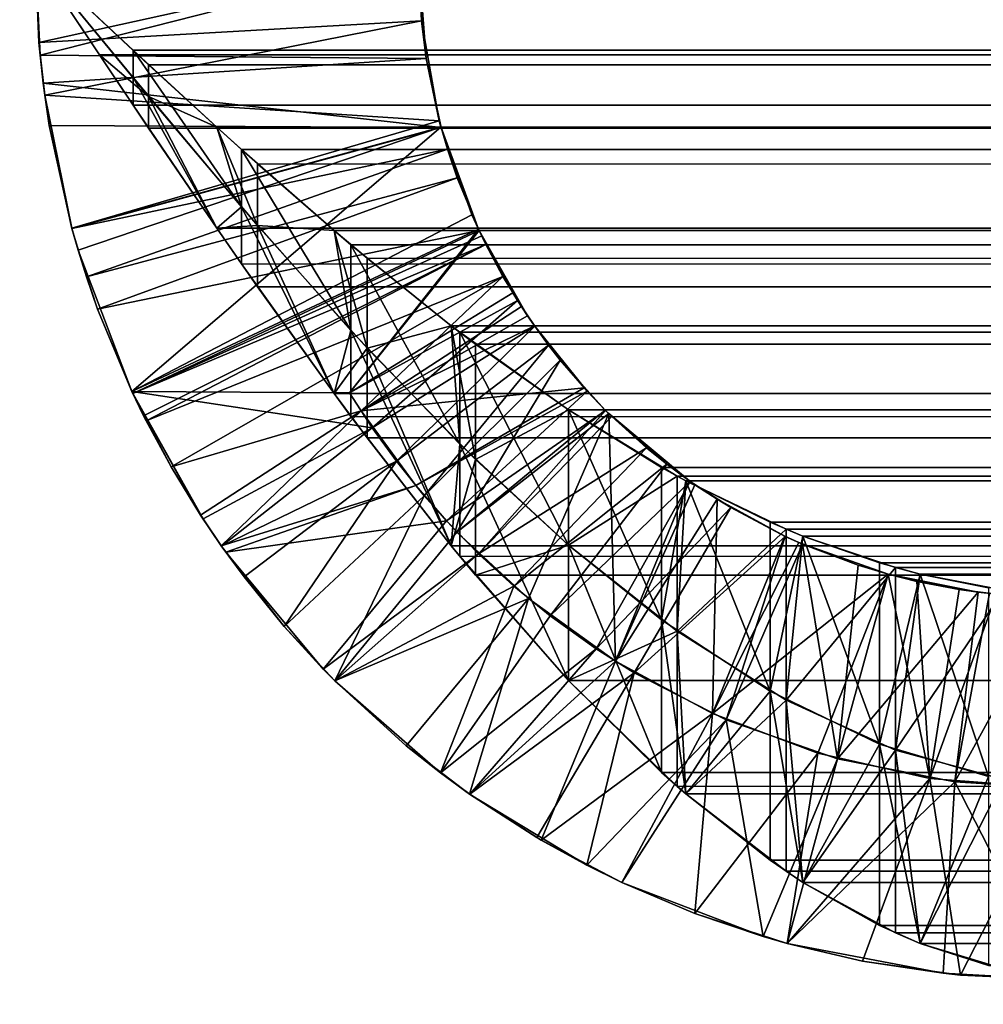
# Model space of a CAD drawing. Extents: x 3 to 600, y 3 to 274.
# Tile 61 of 256: x 42.96 to 44.47, y 259.57 to 261.11. Entities that reach past the tile are written whole.
import ezdxf

# ---------------------------------------------------------------- set-up
doc = ezdxf.new("R2010")
doc.units = 0

msp = doc.modelspace()

# ---------------------------------------------------------------- linework, layer by layer
for points in [[(38.785011, 271.109985, 256.950012), (59.02298, 262.275848, 256.950012), (38.785011, 234.309982, 256.950012)], [(38.785011, 234.309982, 257.549988), (59.135765, 261.854919, 257.549988), (38.785011, 271.109985, 257.549988)], [(39.485008, 271.109985, 35.349995), (139.985001, 265.209991, 35.349995), (39.485008, 234.309982, 35.349995)], [(39.485008, 234.309982, 35.949997), (139.985001, 260.209991, 35.949997), (39.485008, 271.109985, 35.949997)], [(39.485008, 271.109985, 35.949997), (139.985001, 260.209991, 35.949997), (139.985001, 265.209991, 35.949997)], [(39.485008, 234.309982, 35.349995), (139.985001, 265.209991, 35.349995), (139.985001, 260.209991, 35.349995)], [(34.924328, 245.084976, 20.949999), (70.549339, 245.084976, 20.949999), (70.549339, 263.709991, 20.949999)], [(34.924328, 245.084976, 20.949999), (70.549339, 263.709991, 20.949999), (34.924328, 263.709991, 20.949999)], [(70.549339, 263.709991, 19.949999), (70.549339, 245.084976, 19.949999), (34.924328, 245.084976, 19.949999)], [(70.549339, 263.709991, 19.949999), (34.924328, 245.084976, 19.949999), (34.924328, 263.709991, 19.949999)], [(34.924328, 245.084976, 272.950012), (70.549339, 245.084976, 272.950012), (70.549339, 263.709991, 272.950012)], [(34.924328, 245.084976, 272.950012), (70.549339, 263.709991, 272.950012), (34.924328, 263.709991, 272.950012)], [(70.549339, 263.709991, 271.950012), (70.549339, 245.084976, 271.950012), (34.924328, 245.084976, 271.950012)], [(70.549339, 263.709991, 271.950012), (34.924328, 245.084976, 271.950012), (34.924328, 263.709991, 271.950012)], [(38.785011, 234.309982, 256.950012), (59.02298, 262.275848, 256.950012), (59.135765, 261.854919, 256.950012)], [(38.785011, 234.309982, 256.950012), (59.135765, 261.854919, 256.950012), (59.319942, 261.459991, 256.950012)], [(38.785011, 234.309982, 257.549988), (59.319942, 261.459991, 257.549988), (59.135765, 261.854919, 257.549988)], [(59.319942, 261.459991, 256.950012), (59.569897, 261.103027, 256.950012), (38.785011, 234.309982, 256.950012)], [(38.785011, 234.309982, 257.549988), (59.569897, 261.103027, 257.549988), (59.319942, 261.459991, 257.549988)], [(42.992146, 261.059235, 240.985199), (43.585003, 261.209991, 241), (42.984993, 261.209991, 241)], [(42.984993, 261.209991, 100.400002), (43.585003, 261.209991, 100.400002), (42.990295, 261.079224, 100.428841)], [(42.990295, 261.079224, 100.428841), (42.992146, 261.059235, 240.985199), (42.984993, 261.209991, 241)], [(42.990295, 261.079224, 100.428841), (42.984993, 261.209991, 241), (42.984993, 261.209991, 100.400002)], [(42.984993, 261.209991, 241.099991), (43.137817, 261.023865, 241.386536), (42.984993, 261.209991, 241.399994)], [(42.984993, 261.209991, 241.399994), (43.137817, 261.023865, 241.386536), (43.137817, 260.980896, 241.683426)], [(42.984993, 261.209991, 241.399994), (43.137817, 260.980896, 241.683426), (42.984993, 261.209991, 241.699997)], [(42.984993, 261.209991, 241.099991), (43.137817, 261.066803, 241.089645), (43.137817, 261.023865, 241.386536)], [(559.934448, 261.151306, 241.098312), (43.137817, 261.066803, 241.089645), (42.984993, 261.209991, 241.099991)], [(43.137817, 260.980896, 241.683426), (559.984985, 261.209991, 241.699997), (42.984993, 261.209991, 241.699997)], [(43.085247, 261.059418, 99.707146), (43.162167, 260.994476, 100.018059), (42.984993, 261.209991, 100)], [(43.085247, 261.059418, 99.707146), (42.984993, 261.209991, 100), (42.984993, 261.209991, 99.699997)], [(42.984993, 261.209991, 100.299995), (42.984993, 261.209991, 100), (43.162167, 261.044189, 100.313896)], [(43.162167, 261.044189, 100.313896), (42.984993, 261.209991, 100), (43.162167, 260.994476, 100.018059)], [(43.162167, 261.044189, 100.313896), (559.901733, 261.115112, 100.304451), (42.984993, 261.209991, 100.299995)], [(559.927429, 261.103577, 99.703476), (43.085247, 261.059418, 99.707146), (42.984993, 261.209991, 99.699997)], [(559.927429, 261.103577, 99.703476), (42.984993, 261.209991, 99.699997), (559.984985, 261.209991, 99.699997)], [(42.990295, 261.079224, 100.428841), (43.585003, 261.209991, 100.400002), (43.589653, 261.113159, 100.434212)], [(42.992146, 261.059235, 240.985199), (43.597309, 261.053833, 240.973129), (43.585003, 261.209991, 241)], [(43.137817, 260.980896, 241.683426), (559.901855, 261.058411, 241.692886), (559.984985, 261.209991, 241.699997)], [(43.597309, 261.053833, 240.973129), (43.589653, 261.113159, 100.434212), (43.585003, 261.209991, 100.400002)], [(43.597309, 261.053833, 240.973129), (43.585003, 261.209991, 100.400002), (43.585003, 261.209991, 241)], [(559.901001, 261.11438, 241.095474), (43.137817, 261.066803, 241.089645), (559.934448, 261.151306, 241.098312)], [(42.990295, 261.079224, 100.428841), (43.589653, 261.113159, 100.434212), (42.999237, 260.996307, 100.44738)], [(42.999237, 260.996307, 100.44738), (43.589653, 261.113159, 100.434212), (43.617695, 260.956329, 100.491478)], [(43.137817, 261.066803, 241.089645), (559.901001, 261.11438, 241.095474), (559.8172, 261.026215, 241.083008)], [(43.162167, 261.044189, 100.313896), (559.870972, 261.082062, 100.308151), (559.901733, 261.115112, 100.304451)], [(43.617695, 260.956329, 100.491478), (43.589653, 261.113159, 100.434212), (43.597309, 261.053833, 240.973129)], [(38.785011, 234.309982, 256.950012), (59.569897, 261.103027, 256.950012), (59.878036, 260.794861, 256.950012)], [(291.485016, 234.309982, 257.549988), (63.40012, 261.103027, 257.549988), (38.785011, 234.309982, 257.549988)], [(38.785011, 234.309982, 257.549988), (63.40012, 261.103027, 257.549988), (63.09198, 260.794861, 257.549988)], [(59.878036, 260.794861, 257.549988), (59.569897, 261.103027, 257.549988), (38.785011, 234.309982, 257.549988)], [(559.8349, 260.945068, 99.722015), (43.085247, 261.059418, 99.707146), (559.927429, 261.103577, 99.703476)], [(559.758057, 260.967041, 100.329956), (559.870972, 261.082062, 100.308151), (43.162167, 261.044189, 100.313896)], [(42.999237, 260.996307, 100.44738), (42.992146, 261.059235, 240.985199), (42.990295, 261.079224, 100.428841)], [(43.137817, 261.023865, 241.386536), (43.137817, 261.066803, 241.089645), (43.30772, 260.821564, 241.340576)], [(43.137817, 261.066803, 241.089645), (43.269009, 260.946106, 241.064514), (43.30772, 260.821564, 241.340576)], [(559.8172, 261.026215, 241.083008), (559.809875, 261.018768, 241.081573), (43.137817, 261.066803, 241.089645)], [(43.137817, 261.066803, 241.089645), (559.809875, 261.018768, 241.081573), (559.737671, 260.947113, 241.064835)], [(43.137817, 261.066803, 241.089645), (559.737671, 260.947113, 241.064835), (43.269009, 260.946106, 241.064514)], [(42.996914, 261.015289, 240.980103), (43.597309, 261.053833, 240.973129), (42.992146, 261.059235, 240.985199)], [(42.999237, 260.996307, 100.44738), (42.996914, 261.015289, 240.980103), (42.992146, 261.059235, 240.985199)], [(42.996914, 261.015289, 240.980103), (43.620556, 260.945892, 240.946976), (43.597309, 261.053833, 240.973129)], [(43.162167, 260.944733, 99.722237), (43.162167, 260.994476, 100.018059), (43.085247, 261.059418, 99.707146)], [(559.8349, 260.945068, 99.722015), (43.162167, 260.944733, 99.722237), (43.085247, 261.059418, 99.707146)], [(559.87384, 261.010223, 241.687576), (559.901855, 261.058411, 241.692886), (43.137817, 260.980896, 241.683426)], [(43.620556, 260.945892, 240.946976), (43.617695, 260.956329, 100.491478), (43.597309, 261.053833, 240.973129)], [(43.162167, 261.044189, 100.313896), (43.162167, 260.994476, 100.018059), (43.269009, 260.946106, 100.335487)], [(43.269009, 260.946106, 100.335487), (559.736389, 260.945831, 100.335518), (43.162167, 261.044189, 100.313896)], [(43.162167, 261.044189, 100.313896), (559.736389, 260.945831, 100.335518), (559.758057, 260.967041, 100.329956)], [(43.269009, 260.787811, 241.643219), (43.137817, 260.980896, 241.683426), (43.137817, 261.023865, 241.386536)], [(43.137817, 261.023865, 241.386536), (43.30772, 260.821564, 241.340576), (43.269009, 260.787811, 241.643219)], [(43.006481, 260.949005, 240.971649), (43.620556, 260.945892, 240.946976), (42.996914, 261.015289, 240.980103)], [(43.006481, 260.949005, 240.971649), (42.996914, 261.015289, 240.980103), (42.999237, 260.996307, 100.44738)], [(43.137817, 260.980896, 241.683426), (559.838135, 260.950317, 241.678848), (559.87384, 261.010223, 241.687576)], [(42.999237, 260.996307, 100.44738), (43.617695, 260.956329, 100.491478), (43.041676, 260.78775, 100.495338)], [(43.041676, 260.78775, 100.495338), (43.006481, 260.949005, 240.971649), (42.999237, 260.996307, 100.44738)], [(43.269009, 260.787811, 99.756775), (43.332905, 260.792328, 100.068939), (43.162167, 260.994476, 100.018059)], [(43.269009, 260.787811, 99.756775), (43.162167, 260.994476, 100.018059), (43.162167, 260.944733, 99.722237)], [(43.269009, 260.946106, 100.335487), (43.162167, 260.994476, 100.018059), (43.332905, 260.792328, 100.068939)], [(43.269009, 260.787811, 241.643219), (559.737671, 260.789398, 241.643738), (43.137817, 260.980896, 241.683426)], [(43.137817, 260.980896, 241.683426), (559.737671, 260.789398, 241.643738), (559.838135, 260.950317, 241.678848)], [(43.041855, 260.787598, 240.947006), (43.620556, 260.945892, 240.946976), (43.006481, 260.949005, 240.971649)], [(43.041676, 260.78775, 100.495338), (43.041855, 260.787598, 240.947006), (43.006481, 260.949005, 240.971649)], [(43.041676, 260.78775, 100.495338), (43.617695, 260.956329, 100.491478), (43.620438, 260.946075, 100.495338)], [(43.041676, 260.78775, 100.495338), (43.620438, 260.946075, 100.495338), (43.051483, 260.75354, 100.503479)], [(43.041855, 260.787598, 240.947006), (43.63063, 260.91153, 240.937119), (43.620556, 260.945892, 240.946976)], [(43.051483, 260.75354, 100.503479), (43.620438, 260.946075, 100.495338), (43.135674, 260.531921, 100.559273)], [(43.135674, 260.531921, 100.559273), (43.620438, 260.946075, 100.495338), (43.668865, 260.808929, 100.549652)], [(43.269009, 260.787811, 99.756775), (43.162167, 260.944733, 99.722237), (559.8349, 260.945068, 99.722015)], [(43.269009, 260.946106, 241.064514), (559.737671, 260.947113, 241.064835), (559.735779, 260.945282, 241.064331)], [(43.30772, 260.821564, 241.340576), (43.269009, 260.946106, 241.064514), (43.30772, 260.911194, 241.054291)], [(43.269009, 260.946106, 241.064514), (559.735779, 260.945282, 241.064331), (43.30772, 260.911194, 241.054291)], [(43.269009, 260.946106, 100.335487), (43.332905, 260.792328, 100.068939), (43.332905, 260.888702, 100.353035)], [(43.332905, 260.888702, 100.353035), (559.56073, 260.783997, 100.395226), (43.269009, 260.946106, 100.335487)], [(559.56073, 260.783997, 100.395226), (559.67041, 260.882965, 100.354958), (43.269009, 260.946106, 100.335487)], [(43.269009, 260.946106, 100.335487), (559.67041, 260.882965, 100.354958), (559.736389, 260.945831, 100.335518)], [(559.736328, 260.787292, 99.756836), (43.269009, 260.787811, 99.756775), (559.8349, 260.945068, 99.722015)], [(43.30772, 260.911194, 241.054291), (559.735779, 260.945282, 241.064331), (559.603394, 260.821655, 241.021545)], [(43.620556, 260.945892, 240.946976), (43.620438, 260.946075, 100.495338), (43.617695, 260.956329, 100.491478)], [(43.668865, 260.808929, 100.549652), (43.620438, 260.946075, 100.495338), (43.620556, 260.945892, 240.946976)], [(43.668865, 260.808929, 100.549652), (43.620556, 260.945892, 240.946976), (43.679119, 260.786285, 100.559235)], [(43.679119, 260.786285, 100.559235), (43.620556, 260.945892, 240.946976), (43.63063, 260.91153, 240.937119)], [(43.064682, 260.711639, 240.933167), (43.63063, 260.91153, 240.937119), (43.041855, 260.787598, 240.947006)], [(43.064682, 260.711639, 240.933167), (43.645798, 260.866791, 240.923004), (43.63063, 260.91153, 240.937119)], [(43.679119, 260.786285, 100.559235), (43.63063, 260.91153, 240.937119), (43.645798, 260.866791, 240.923004)], [(43.30772, 260.821564, 241.340576), (43.30772, 260.911194, 241.054291), (43.479355, 260.627289, 241.262054)], [(43.479355, 260.627289, 241.262054), (43.30772, 260.911194, 241.054291), (43.452801, 260.78421, 241.004822)], [(43.30772, 260.911194, 241.054291), (559.590271, 260.809937, 241.016541), (43.452801, 260.78421, 241.004822)], [(43.30772, 260.911194, 241.054291), (559.603394, 260.821655, 241.021545), (559.590271, 260.809937, 241.016541)], [(43.332905, 260.888702, 100.353035), (43.332905, 260.792328, 100.068939), (43.452801, 260.78421, 100.39518)], [(43.452801, 260.78421, 100.39518), (559.56073, 260.783997, 100.395226), (43.332905, 260.888702, 100.353035)], [(43.082268, 260.660858, 240.923004), (43.645798, 260.866791, 240.923004), (43.064682, 260.711639, 240.933167)], [(43.082268, 260.660858, 240.923004), (43.680222, 260.784088, 240.892624), (43.645798, 260.866791, 240.923004)], [(43.679119, 260.786285, 100.559235), (43.645798, 260.866791, 240.923004), (43.680191, 260.784027, 100.560204)], [(43.680191, 260.784027, 100.560204), (43.645798, 260.866791, 240.923004), (43.680222, 260.784088, 240.892624)], [(43.269009, 260.787811, 241.643219), (43.30772, 260.821564, 241.340576), (43.30772, 260.731934, 241.626862)], [(43.30772, 260.731934, 241.626862), (43.30772, 260.821564, 241.340576), (43.452801, 260.528748, 241.547699)], [(43.452801, 260.528748, 241.547699), (43.30772, 260.821564, 241.340576), (43.479355, 260.627289, 241.262054)], [(43.135674, 260.531921, 100.559273), (43.668865, 260.808929, 100.549652), (43.679119, 260.786285, 100.559235)], [(43.452801, 260.78421, 241.004822), (559.590271, 260.809937, 241.016541), (559.560486, 260.783752, 241.004654)], [(38.785011, 234.309982, 256.950012), (59.878036, 260.794861, 256.950012), (60.235008, 260.544922, 256.950012)], [(38.785011, 234.309982, 257.549988), (60.235008, 260.544922, 257.549988), (59.878036, 260.794861, 257.549988)], [(38.785011, 234.309982, 257.549988), (63.09198, 260.794861, 257.549988), (62.735004, 260.544922, 257.549988)], [(43.332905, 260.695923, 99.784859), (43.332905, 260.792328, 100.068939), (43.269009, 260.787811, 99.756775)], [(43.269009, 260.787811, 241.643219), (559.661926, 260.674133, 241.607635), (559.737671, 260.789398, 241.643738)], [(43.504478, 260.600037, 100.152023), (43.452801, 260.78421, 100.39518), (43.332905, 260.792328, 100.068939)], [(43.504478, 260.600037, 100.152023), (43.332905, 260.792328, 100.068939), (43.452801, 260.528748, 99.852295)], [(43.452801, 260.528748, 99.852295), (43.332905, 260.792328, 100.068939), (43.332905, 260.695923, 99.784859)], [(43.051483, 260.75354, 100.503479), (43.041855, 260.787598, 240.947006), (43.041676, 260.78775, 100.495338)], [(43.051483, 260.75354, 100.503479), (43.064682, 260.711639, 240.933167), (43.041855, 260.787598, 240.947006)], [(43.137371, 260.528534, 240.892609), (43.680222, 260.784088, 240.892624), (43.082268, 260.660858, 240.923004)], [(43.477177, 260.529755, 100.605042), (43.135674, 260.531921, 100.559273), (43.679119, 260.786285, 100.559235)], [(43.137371, 260.528534, 240.892609), (43.684216, 260.775696, 240.889175), (43.680222, 260.784088, 240.892624)], [(43.690861, 260.762207, 240.883499), (43.684216, 260.775696, 240.889175), (43.137371, 260.528534, 240.892609)], [(43.30772, 260.731934, 241.626862), (559.560669, 260.52829, 241.547577), (43.269009, 260.787811, 241.643219)], [(559.560669, 260.52829, 241.547577), (559.661926, 260.674133, 241.607635), (43.269009, 260.787811, 241.643219)], [(559.736328, 260.787292, 99.756836), (43.332905, 260.695923, 99.784859), (43.269009, 260.787811, 99.756775)], [(559.671875, 260.688965, 99.78717), (43.332905, 260.695923, 99.784859), (559.736328, 260.787292, 99.756836)], [(43.452801, 260.78421, 241.004822), (43.479355, 260.761749, 240.993896), (43.479355, 260.627289, 241.262054)], [(43.452801, 260.78421, 241.004822), (559.560486, 260.783752, 241.004654), (43.479355, 260.761749, 240.993896)], [(43.504478, 260.740784, 100.416946), (43.452801, 260.78421, 100.39518), (43.504478, 260.600037, 100.152023)], [(559.443237, 260.685638, 100.448486), (43.452801, 260.78421, 100.39518), (559.378601, 260.634857, 100.481949)], [(559.378601, 260.634857, 100.481949), (43.452801, 260.78421, 100.39518), (43.504478, 260.740784, 100.416946)], [(559.443237, 260.685638, 100.448486), (559.550293, 260.774902, 100.399567), (43.452801, 260.78421, 100.39518)], [(43.452801, 260.78421, 100.39518), (559.550293, 260.774902, 100.399567), (559.56073, 260.783997, 100.395226)], [(43.477177, 260.529755, 100.605042), (43.679119, 260.786285, 100.559235), (43.680191, 260.784027, 100.560204)], [(43.680191, 260.784027, 100.560204), (43.732822, 260.686707, 100.605042), (43.477177, 260.529755, 100.605042)], [(43.479355, 260.761749, 240.993896), (559.560486, 260.783752, 241.004654), (559.434082, 260.678284, 240.94693)], [(43.680191, 260.784027, 100.560204), (43.680222, 260.784088, 240.892624), (43.684216, 260.775696, 240.889175)], [(43.732822, 260.686707, 100.605042), (43.680191, 260.784027, 100.560204), (43.756126, 260.650574, 240.828186)], [(43.680191, 260.784027, 100.560204), (43.684216, 260.775696, 240.889175), (43.690861, 260.762207, 240.883499)], [(43.690861, 260.762207, 240.883499), (43.717651, 260.712311, 240.860733), (43.680191, 260.784027, 100.560204)], [(43.680191, 260.784027, 100.560204), (43.717651, 260.712311, 240.860733), (43.74662, 260.664917, 240.836227)], [(43.680191, 260.784027, 100.560204), (43.74662, 260.664917, 240.836227), (43.756126, 260.650574, 240.828186)], [(43.137371, 260.528534, 240.892609), (43.154358, 260.493561, 240.883499), (43.690861, 260.762207, 240.883499)], [(43.690861, 260.762207, 240.883499), (43.154358, 260.493561, 240.883499), (43.158264, 260.485809, 240.881409)], [(43.690861, 260.762207, 240.883499), (43.158264, 260.485809, 240.881409), (43.717651, 260.712311, 240.860733)], [(43.479355, 260.627289, 241.262054), (43.479355, 260.761749, 240.993896), (43.650032, 260.449127, 241.154007)], [(43.479355, 260.761749, 240.993896), (43.636589, 260.63501, 240.918106), (43.650032, 260.449127, 241.154007)], [(43.479355, 260.761749, 240.993896), (559.434082, 260.678284, 240.94693), (43.636589, 260.63501, 240.918106)], [(43.135674, 260.531921, 100.559273), (43.082268, 260.660858, 240.923004), (43.051483, 260.75354, 100.503479)], [(43.082268, 260.660858, 240.923004), (43.064682, 260.711639, 240.933167), (43.051483, 260.75354, 100.503479)], [(43.452801, 260.528748, 241.547699), (559.560669, 260.52829, 241.547577), (43.30772, 260.731934, 241.626862)], [(43.504478, 260.740784, 100.416946), (43.504478, 260.600037, 100.152023), (43.636589, 260.63501, 100.481895)], [(559.378601, 260.634857, 100.481949), (43.504478, 260.740784, 100.416946), (43.636589, 260.63501, 100.481895)], [(43.717651, 260.712311, 240.860733), (43.158264, 260.485809, 240.881409), (43.197243, 260.413696, 240.860733)], [(43.717651, 260.712311, 240.860733), (43.197243, 260.413696, 240.860733), (43.495117, 260.501404, 240.836227)], [(43.495117, 260.501404, 240.836227), (43.74662, 260.664917, 240.836227), (43.717651, 260.712311, 240.860733)], [(559.671875, 260.688965, 99.78717), (43.452801, 260.528748, 99.852295), (43.332905, 260.695923, 99.784859)], [(559.560669, 260.52832, 99.852402), (43.452801, 260.528748, 99.852295), (559.671875, 260.688965, 99.78717)], [(43.477177, 260.529755, 100.605042), (43.732822, 260.686707, 100.605042), (43.740601, 260.674286, 100.61145)], [(43.732822, 260.686707, 100.605042), (43.756126, 260.650574, 240.828186), (43.740601, 260.674286, 100.61145)], [(43.477177, 260.529755, 100.605042), (43.740601, 260.674286, 100.61145), (43.512642, 260.475067, 100.627975)], [(43.74662, 260.664917, 240.836227), (43.495117, 260.501404, 240.836227), (43.756126, 260.650574, 240.828186)], [(43.512642, 260.475067, 100.627975), (43.740601, 260.674286, 100.61145), (43.767422, 260.634186, 100.634453)], [(43.636589, 260.63501, 240.918106), (559.434082, 260.678284, 240.94693), (559.37854, 260.634766, 240.917999)], [(43.740601, 260.674286, 100.61145), (43.756126, 260.650574, 240.828186), (43.767094, 260.634705, 240.818924)], [(43.740601, 260.674286, 100.61145), (43.767094, 260.634705, 240.818924), (43.767422, 260.634186, 100.634453)], [(43.135674, 260.531921, 100.559273), (43.137371, 260.528534, 240.892609), (43.082268, 260.660858, 240.923004)], [(43.495117, 260.501404, 240.836227), (43.767094, 260.634705, 240.818924), (43.756126, 260.650574, 240.828186)], [(43.495117, 260.501404, 240.836227), (43.844669, 260.537811, 240.752197), (43.767094, 260.634705, 240.818924)], [(43.636589, 260.63501, 100.481895), (43.504478, 260.600037, 100.152023), (43.674408, 260.425171, 100.26371)], [(43.512642, 260.475067, 100.627975), (43.767422, 260.634186, 100.634453), (43.550461, 260.422729, 100.654495)], [(43.550461, 260.422729, 100.654495), (43.767422, 260.634186, 100.634453), (43.789207, 260.604401, 100.654495)], [(43.650032, 260.449127, 241.154007), (43.636589, 260.63501, 240.918106), (43.650032, 260.624725, 240.910767)], [(43.636589, 260.63501, 240.918106), (559.37854, 260.634766, 240.917999), (43.650032, 260.624725, 240.910767)], [(43.636589, 260.63501, 100.481895), (43.674408, 260.425171, 100.26371), (43.674408, 260.606293, 100.502846)], [(559.35199, 260.614624, 100.496544), (559.378601, 260.634857, 100.481949), (43.636589, 260.63501, 100.481895)], [(43.674408, 260.606293, 100.502846), (559.192322, 260.502563, 100.593231), (43.636589, 260.63501, 100.481895)], [(43.636589, 260.63501, 100.481895), (559.192322, 260.502563, 100.593231), (559.195923, 260.504913, 100.590912)], [(43.636589, 260.63501, 100.481895), (559.195923, 260.504913, 100.590912), (559.35199, 260.614624, 100.496544)], [(43.650032, 260.624725, 240.910767), (559.37854, 260.634766, 240.917999), (559.348877, 260.612274, 240.901688)], [(43.767422, 260.634186, 100.634453), (43.767094, 260.634705, 240.818924), (43.844669, 260.537811, 240.752197)], [(43.789207, 260.604401, 100.654495), (43.767422, 260.634186, 100.634453), (43.849766, 260.532227, 240.747726)], [(43.767422, 260.634186, 100.634453), (43.844669, 260.537811, 240.752197), (43.849766, 260.532227, 240.747726)], [(43.452801, 260.528748, 241.547699), (43.479355, 260.627289, 241.262054), (43.479355, 260.492798, 241.530228)], [(43.479355, 260.492798, 241.530228), (43.479355, 260.627289, 241.262054), (43.636589, 260.290039, 241.408951)], [(43.479355, 260.627289, 241.262054), (43.650032, 260.449127, 241.154007), (43.636589, 260.290039, 241.408951)], [(43.650032, 260.449127, 241.154007), (43.650032, 260.624725, 240.910767), (43.820351, 260.290741, 241.019226)], [(43.820351, 260.290741, 241.019226), (43.650032, 260.624725, 240.910767), (43.820351, 260.502869, 240.807114)], [(43.650032, 260.624725, 240.910767), (559.348877, 260.612274, 240.901688), (43.820351, 260.502869, 240.807114)], [(43.550461, 260.422729, 100.654495), (43.789207, 260.604401, 100.654495), (43.594063, 260.36853, 100.686363)], [(43.594063, 260.36853, 100.686363), (43.789207, 260.604401, 100.654495), (43.807476, 260.581116, 100.671768)], [(43.674408, 260.606293, 100.502846), (43.674408, 260.425171, 100.26371), (43.820351, 260.502869, 100.592888)], [(43.820351, 260.502869, 100.592888), (559.192322, 260.502563, 100.593231), (43.674408, 260.606293, 100.502846)], [(43.849766, 260.532227, 240.747726), (43.807476, 260.581116, 100.671768), (43.789207, 260.604401, 100.654495)], [(43.820351, 260.502869, 240.807114), (559.348877, 260.612274, 240.901688), (559.192322, 260.502563, 240.806732)], [(43.504478, 260.459259, 99.887108), (43.504478, 260.600037, 100.152023), (43.452801, 260.528748, 99.852295)], [(43.636589, 260.290039, 99.991035), (43.674408, 260.425171, 100.26371), (43.504478, 260.600037, 100.152023)], [(43.636589, 260.290039, 99.991035), (43.504478, 260.600037, 100.152023), (43.504478, 260.459259, 99.887108)], [(43.594063, 260.36853, 100.686363), (43.807476, 260.581116, 100.671768), (43.645382, 260.311584, 100.724403)], [(43.645382, 260.311584, 100.724403), (43.807476, 260.581116, 100.671768), (43.877991, 260.502777, 100.739578)], [(43.849766, 260.532227, 240.747726), (43.877991, 260.502777, 100.739578), (43.807476, 260.581116, 100.671768)], [(38.785011, 234.309982, 256.950012), (60.235008, 260.544922, 256.950012), (60.629948, 260.360748, 256.950012)], [(38.785011, 234.309982, 257.549988), (62.735004, 260.544922, 257.549988), (62.34005, 260.360748, 257.549988)], [(38.785011, 234.309982, 257.549988), (60.629948, 260.360748, 257.549988), (60.235008, 260.544922, 257.549988)], [(43.512642, 260.475067, 100.627975), (43.247402, 260.332031, 100.618446), (43.135674, 260.531921, 100.559273)], [(43.512642, 260.475067, 100.627975), (43.135674, 260.531921, 100.559273), (43.477177, 260.529755, 100.605042)], [(43.158264, 260.485809, 240.881409), (43.154358, 260.493561, 240.883499), (43.135674, 260.531921, 100.559273)], [(43.247402, 260.332031, 100.618446), (43.243618, 260.337891, 240.836227), (43.135674, 260.531921, 100.559273)], [(43.135674, 260.531921, 100.559273), (43.243618, 260.337891, 240.836227), (43.197243, 260.413696, 240.860733)], [(43.135674, 260.531921, 100.559273), (43.197243, 260.413696, 240.860733), (43.158264, 260.485809, 240.881409)], [(43.154358, 260.493561, 240.883499), (43.137371, 260.528534, 240.892609), (43.135674, 260.531921, 100.559273)], [(43.479355, 260.492798, 241.530228), (559.37854, 260.289703, 241.408844), (43.452801, 260.528748, 241.547699)], [(559.37854, 260.289703, 241.408844), (559.472473, 260.408966, 241.485077), (43.452801, 260.528748, 241.547699)], [(43.452801, 260.528748, 241.547699), (559.472473, 260.408966, 241.485077), (559.560669, 260.52829, 241.547577)], [(559.560669, 260.52832, 99.852402), (43.504478, 260.459259, 99.887108), (43.452801, 260.528748, 99.852295)], [(43.580891, 260.384369, 240.780045), (43.844669, 260.537811, 240.752197), (43.495117, 260.501404, 240.836227)], [(559.487854, 260.42926, 99.903374), (43.504478, 260.459259, 99.887108), (559.560669, 260.52832, 99.852402)], [(43.580891, 260.384369, 240.780045), (43.849766, 260.532227, 240.747726), (43.844669, 260.537811, 240.752197)], [(43.6292, 260.328888, 240.747726), (43.849766, 260.532227, 240.747726), (43.580891, 260.384369, 240.780045)], [(43.6292, 260.328888, 240.747726), (43.878555, 260.502258, 240.722214), (43.849766, 260.532227, 240.747726)], [(43.878555, 260.502258, 240.722214), (43.877991, 260.502777, 100.739578), (43.849766, 260.532227, 240.747726)], [(43.495117, 260.501404, 240.836227), (43.197243, 260.413696, 240.860733), (43.243618, 260.337891, 240.836227)], [(43.495117, 260.501404, 240.836227), (43.243618, 260.337891, 240.836227), (43.276043, 260.289917, 240.819077)], [(43.276043, 260.289917, 240.819077), (43.580891, 260.384369, 240.780045), (43.495117, 260.501404, 240.836227)], [(43.679417, 260.277313, 240.713379), (43.878555, 260.502258, 240.722214), (43.6292, 260.328888, 240.747726)], [(43.645382, 260.311584, 100.724403), (43.877991, 260.502777, 100.739578), (43.883385, 260.497406, 100.744774)], [(43.883385, 260.497406, 100.744774), (43.757736, 260.207092, 100.8069), (43.645382, 260.311584, 100.724403)], [(43.820351, 260.290741, 100.38076), (43.820351, 260.502869, 100.592888), (43.674408, 260.425171, 100.26371)], [(43.679417, 260.277313, 240.713379), (43.88839, 260.492554, 240.713379), (43.878555, 260.502258, 240.722214)], [(43.883385, 260.497406, 100.744774), (43.893875, 260.108856, 100.904236), (43.757736, 260.207092, 100.8069)], [(43.820351, 260.290741, 241.019226), (43.820351, 260.502869, 240.807114), (43.966324, 260.173676, 240.884796)], [(43.966324, 260.412842, 240.70369), (43.966324, 260.173676, 240.884796), (43.820351, 260.502869, 240.807114)], [(43.820351, 260.502869, 240.807114), (559.192322, 260.502563, 240.806732), (43.966324, 260.412842, 240.70369)], [(43.820351, 260.290741, 100.38076), (43.9907, 260.3992, 100.714737), (43.820351, 260.502869, 100.592888)], [(43.9907, 260.3992, 100.714737), (559.192322, 260.502563, 100.593231), (43.820351, 260.502869, 100.592888)], [(43.878555, 260.502258, 240.722214), (43.883385, 260.497406, 100.744774), (43.877991, 260.502777, 100.739578)], [(43.88839, 260.492554, 240.713379), (43.883385, 260.497406, 100.744774), (43.878555, 260.502258, 240.722214)], [(44.010132, 260.391632, 100.864418), (43.893875, 260.108856, 100.904236), (43.883385, 260.497406, 100.744774)], [(43.974667, 260.417847, 240.633102), (44.010132, 260.391632, 100.864418), (43.883385, 260.497406, 100.744774)], [(43.974667, 260.417847, 240.633102), (43.883385, 260.497406, 100.744774), (43.942841, 260.44342, 240.663376)], [(43.942841, 260.44342, 240.663376), (43.883385, 260.497406, 100.744774), (43.88839, 260.492554, 240.713379)], [(43.966324, 260.412842, 240.70369), (559.192322, 260.502563, 240.806732), (559.146362, 260.473419, 240.776321)], [(43.9907, 260.3992, 100.714737), (559.112671, 260.452942, 100.646637), (559.192322, 260.502563, 100.593231)], [(43.636589, 260.290039, 241.408951), (559.37854, 260.289703, 241.408844), (43.479355, 260.492798, 241.530228)], [(43.942841, 260.44342, 240.663376), (43.88839, 260.492554, 240.713379), (43.679417, 260.277313, 240.713379)], [(43.27634, 260.289429, 100.634171), (43.247402, 260.332031, 100.618446), (43.512642, 260.475067, 100.627975)], [(43.27634, 260.289429, 100.634171), (43.512642, 260.475067, 100.627975), (43.550461, 260.422729, 100.654495)], [(43.966324, 260.412842, 240.70369), (559.146362, 260.473419, 240.776321), (559.100464, 260.445709, 240.744888)], [(559.487854, 260.42926, 99.903374), (43.636589, 260.290039, 99.991035), (43.504478, 260.459259, 99.887108)], [(43.636589, 260.290039, 241.408951), (43.650032, 260.449127, 241.154007), (43.650032, 260.27356, 241.397232)], [(43.650032, 260.27356, 241.397232), (43.650032, 260.449127, 241.154007), (43.820351, 260.078613, 241.231369)], [(43.820351, 260.078613, 241.231369), (43.650032, 260.449127, 241.154007), (43.820351, 260.290741, 241.019226)], [(559.029602, 260.405823, 100.705574), (559.112671, 260.452942, 100.646637), (43.9907, 260.3992, 100.714737)], [(43.734848, 260.226501, 240.674393), (43.942841, 260.44342, 240.663376), (43.679417, 260.277313, 240.713379)], [(43.734848, 260.226501, 240.674393), (43.974667, 260.417847, 240.633102), (43.942841, 260.44342, 240.663376)], [(43.966324, 260.412842, 240.70369), (559.100464, 260.445709, 240.744888), (44.004143, 260.391876, 240.674973)], [(44.004143, 260.391876, 240.674973), (559.100464, 260.445709, 240.744888), (559.002808, 260.391663, 240.674759)], [(43.550461, 260.422729, 100.654495), (43.311745, 260.241058, 100.654495), (43.27634, 260.289429, 100.634171)], [(43.550461, 260.422729, 100.654495), (43.374626, 260.163544, 100.691925), (43.311745, 260.241058, 100.654495)], [(43.594063, 260.36853, 100.686363), (43.374626, 260.163544, 100.691925), (43.550461, 260.422729, 100.654495)], [(559.378784, 260.289948, 99.990974), (43.636589, 260.290039, 99.991035), (559.487854, 260.42926, 99.903374)], [(43.674408, 260.24408, 100.024559), (43.674408, 260.425171, 100.26371), (43.636589, 260.290039, 99.991035)], [(43.674408, 260.24408, 100.024559), (43.820351, 260.290741, 100.38076), (43.674408, 260.425171, 100.26371)], [(43.791561, 260.180206, 240.633102), (43.974667, 260.417847, 240.633102), (43.734848, 260.226501, 240.674393)], [(43.791561, 260.180206, 240.633102), (44.011265, 260.390961, 240.597275), (43.974667, 260.417847, 240.633102)], [(44.011265, 260.390961, 240.597275), (44.010132, 260.391632, 100.864418), (43.974667, 260.417847, 240.633102)], [(44.004143, 260.391876, 240.674973), (43.966324, 260.173676, 240.884796), (43.966324, 260.412842, 240.70369)], [(559.029602, 260.405823, 100.705574), (43.9907, 260.3992, 100.714737), (559.002808, 260.391663, 100.725243)], [(43.863533, 260.12854, 240.57843), (44.011265, 260.390961, 240.597275), (43.791561, 260.180206, 240.633102)], [(43.9907, 260.155975, 100.539154), (43.9907, 260.3992, 100.714737), (43.820351, 260.290741, 100.38076)], [(43.863533, 260.12854, 240.57843), (44.074776, 260.349945, 240.533401), (44.011265, 260.390961, 240.597275)], [(44.010132, 260.391632, 100.864418), (44.018597, 260.385773, 100.872231), (43.893875, 260.108856, 100.904236)], [(44.004143, 260.391876, 240.674973), (44.136257, 260.062012, 240.709946), (43.966324, 260.173676, 240.884796)], [(43.9907, 260.155975, 100.539154), (44.004143, 260.391876, 100.725021), (43.9907, 260.3992, 100.714737)], [(559.002808, 260.391663, 100.725243), (43.9907, 260.3992, 100.714737), (44.004143, 260.391876, 100.725021)], [(44.16135, 260.316101, 100.851768), (44.004143, 260.391876, 100.725021), (43.9907, 260.155975, 100.539154)], [(44.136257, 260.326935, 240.569199), (44.136257, 260.062012, 240.709946), (44.004143, 260.391876, 240.674973)], [(44.004143, 260.391876, 240.674973), (558.9776, 260.378754, 240.655945), (44.136257, 260.326935, 240.569199)], [(44.004143, 260.391876, 240.674973), (559.002808, 260.391663, 240.674759), (558.9776, 260.378754, 240.655945)], [(559.002808, 260.391663, 100.725243), (44.004143, 260.391876, 100.725021), (44.16135, 260.316101, 100.851768)], [(44.011265, 260.390961, 240.597275), (44.018597, 260.385773, 100.872231), (44.010132, 260.391632, 100.864418)], [(44.074776, 260.349945, 240.533401), (44.053375, 260.362946, 100.904236), (44.011265, 260.390961, 240.597275)], [(44.053375, 260.362946, 100.904236), (44.018597, 260.385773, 100.872231), (44.011265, 260.390961, 240.597275)], [(44.16135, 260.316101, 100.851768), (558.860596, 260.324921, 100.834595), (559.002808, 260.391663, 100.725243)], [(43.283016, 260.28009, 240.815384), (43.580891, 260.384369, 240.780045), (43.276043, 260.289917, 240.819077)], [(43.283016, 260.28009, 240.815384), (43.6292, 260.328888, 240.747726), (43.580891, 260.384369, 240.780045)], [(43.893875, 260.108856, 100.904236), (44.018597, 260.385773, 100.872231), (44.053375, 260.362946, 100.904236)], [(44.136257, 260.326935, 240.569199), (558.9776, 260.378754, 240.655945), (558.844116, 260.318115, 240.552216)], [(61.050877, 260.247955, 256.950012), (38.785011, 234.309982, 256.950012), (60.629948, 260.360748, 256.950012)], [(62.34005, 260.360748, 257.549988), (61.919125, 260.247955, 257.549988), (38.785011, 234.309982, 257.549988)], [(61.050877, 260.247955, 257.549988), (60.629948, 260.360748, 257.549988), (38.785011, 234.309982, 257.549988)], [(43.594063, 260.36853, 100.686363), (43.45414, 260.078094, 100.739799), (43.374626, 260.163544, 100.691925)], [(43.645382, 260.311584, 100.724403), (43.45414, 260.078094, 100.739799), (43.594063, 260.36853, 100.686363)], [(43.893875, 260.108856, 100.904236), (44.053375, 260.362946, 100.904236), (44.045925, 260.027008, 101.009583)], [(44.045925, 260.027008, 101.009583), (44.053375, 260.362946, 100.904236), (44.159443, 260.305054, 100.999924)], [(44.074776, 260.349945, 240.533401), (44.159443, 260.305054, 100.999924), (44.053375, 260.362946, 100.904236)], [(43.92329, 260.091003, 240.532181), (44.074776, 260.349945, 240.533401), (43.863533, 260.12854, 240.57843)], [(43.92329, 260.091003, 240.532181), (44.160099, 260.304749, 240.448105), (44.074776, 260.349945, 240.533401)], [(44.160099, 260.304749, 240.448105), (44.159443, 260.305054, 100.999924), (44.074776, 260.349945, 240.533401)], [(43.247402, 260.332031, 100.618446), (43.276043, 260.289917, 240.819077), (43.243618, 260.337891, 240.836227)], [(43.27634, 260.289429, 100.634171), (43.276043, 260.289917, 240.819077), (43.247402, 260.332031, 100.618446)], [(43.435902, 260.09668, 240.732666), (43.6292, 260.328888, 240.747726), (43.283016, 260.28009, 240.815384)], [(43.435902, 260.09668, 240.732666), (43.679417, 260.277313, 240.713379), (43.6292, 260.328888, 240.747726)], [(44.136257, 260.326935, 240.569199), (44.187904, 260.305176, 240.525772), (44.136257, 260.062012, 240.709946)], [(44.136257, 260.326935, 240.569199), (558.844116, 260.318115, 240.552216), (44.187904, 260.305176, 240.525772)], [(44.16135, 260.316101, 100.851768), (558.811096, 260.305115, 100.874451), (558.860596, 260.324921, 100.834595)], [(43.645382, 260.311584, 100.724403), (43.757736, 260.207092, 100.8069), (43.45414, 260.078094, 100.739799)], [(44.16135, 260.047913, 100.7173), (44.16135, 260.316101, 100.851768), (43.9907, 260.155975, 100.539154)], [(44.187904, 260.305176, 100.874222), (44.16135, 260.316101, 100.851768), (44.16135, 260.047913, 100.7173)], [(44.187904, 260.305176, 100.874222), (558.811096, 260.305115, 100.874451), (44.16135, 260.316101, 100.851768)], [(44.187904, 260.305176, 240.525772), (558.844116, 260.318115, 240.552216), (558.811096, 260.305145, 240.525574)], [(44.067532, 260.017395, 240.421432), (44.160099, 260.304749, 240.448105), (43.92329, 260.091003, 240.532181)], [(44.045925, 260.027008, 101.009583), (44.159443, 260.305054, 100.999924), (44.181465, 260.295013, 101.019432)], [(44.045925, 260.027008, 101.009583), (44.181465, 260.295013, 101.019432), (44.321568, 260.2453, 101.141922)], [(44.067532, 260.017395, 240.421432), (44.186951, 260.292603, 240.421432), (44.160099, 260.304749, 240.448105)], [(44.136257, 260.062012, 240.709946), (44.187904, 260.305176, 240.525772), (44.307827, 259.978943, 240.517654)], [(44.186951, 260.292603, 240.421432), (44.181465, 260.295013, 101.019432), (44.159443, 260.305054, 100.999924)], [(44.186951, 260.292603, 240.421432), (44.159443, 260.305054, 100.999924), (44.160099, 260.304749, 240.448105)], [(44.16135, 260.047913, 100.7173), (44.332981, 260.255707, 101.001213), (44.187904, 260.305176, 100.874222)], [(44.2743, 260.25946, 240.33519), (44.321568, 260.2453, 101.141922), (44.181465, 260.295013, 101.019432)], [(44.2743, 260.25946, 240.33519), (44.181465, 260.295013, 101.019432), (44.186951, 260.292603, 240.421432)], [(44.307827, 260.263031, 240.42128), (44.307827, 259.978943, 240.517654), (44.187904, 260.305176, 240.525772)], [(44.187904, 260.305176, 240.525772), (558.806641, 260.303436, 240.521957), (44.307827, 260.263031, 240.42128)], [(44.187904, 260.305176, 240.525772), (558.811096, 260.305145, 240.525574), (558.806641, 260.303436, 240.521957)], [(558.811096, 260.305115, 100.874451), (44.187904, 260.305176, 100.874222), (44.332981, 260.255707, 101.001213)], [(44.307827, 260.263031, 240.42128), (558.806641, 260.303436, 240.521957), (558.711365, 260.270844, 240.443192)], [(44.332981, 260.255707, 101.001213), (558.683228, 260.262543, 100.980453), (558.811096, 260.305115, 100.874451)], [(43.374626, 260.163544, 100.691925), (43.276043, 260.289917, 240.819077), (43.311745, 260.241058, 100.654495)], [(43.311745, 260.241058, 100.654495), (43.276043, 260.289917, 240.819077), (43.27634, 260.289429, 100.634171)], [(43.374626, 260.163544, 100.691925), (43.283016, 260.28009, 240.815384), (43.276043, 260.289917, 240.819077)], [(43.374626, 260.163544, 100.691925), (43.435902, 260.09668, 240.732666), (43.283016, 260.28009, 240.815384)], [(43.636589, 260.290039, 241.408951), (43.650032, 260.27356, 241.397232), (559.192627, 260.0784, 241.23111)], [(559.192627, 260.0784, 241.23111), (559.256287, 260.14679, 241.295593), (43.636589, 260.290039, 241.408951)], [(43.636589, 260.290039, 241.408951), (559.256287, 260.14679, 241.295593), (559.37854, 260.289703, 241.408844)], [(559.378784, 260.289948, 99.990974), (43.674408, 260.24408, 100.024559), (43.636589, 260.290039, 99.991035)], [(43.820351, 260.078613, 100.168633), (43.820351, 260.290741, 100.38076), (43.674408, 260.24408, 100.024559)], [(559.375488, 260.285919, 99.99382), (43.674408, 260.24408, 100.024559), (559.378784, 260.289948, 99.990974)], [(559.375488, 260.285919, 99.99382), (43.820351, 260.078613, 100.168633), (43.674408, 260.24408, 100.024559)], [(43.820351, 260.078613, 241.231369), (43.820351, 260.290741, 241.019226), (43.966324, 259.93454, 241.065918)], [(43.966324, 259.93454, 241.065918), (43.820351, 260.290741, 241.019226), (43.966324, 260.173676, 240.884796)], [(43.820351, 260.078613, 100.168633), (43.9907, 260.155975, 100.539154), (43.820351, 260.290741, 100.38076)], [(559.192688, 260.078491, 100.168808), (43.820351, 260.078613, 100.168633), (559.375488, 260.285919, 99.99382)], [(44.241936, 259.956055, 240.289261), (44.186951, 260.292603, 240.421432), (44.067532, 260.017395, 240.421432)], [(44.241936, 259.956055, 240.289261), (44.2743, 260.25946, 240.33519), (44.186951, 260.292603, 240.421432)], [(43.453934, 260.078369, 240.722641), (43.679417, 260.277313, 240.713379), (43.435902, 260.09668, 240.732666)], [(43.453934, 260.078369, 240.722641), (43.734848, 260.226501, 240.674393), (43.679417, 260.277313, 240.713379)], [(559.192627, 260.0784, 241.23111), (43.650032, 260.27356, 241.397232), (43.820351, 260.078613, 241.231369)], [(44.307827, 260.263031, 240.42128), (558.711365, 260.270844, 240.443192), (44.371693, 260.245483, 240.363861)], [(44.371693, 260.245483, 240.363861), (558.711365, 260.270844, 240.443192), (558.61731, 260.245422, 240.363495)], [(61.485008, 260.209991, 256.950012), (38.785011, 234.309982, 256.950012), (61.050877, 260.247955, 256.950012)], [(38.785011, 234.309982, 257.549988), (61.919125, 260.247955, 257.549988), (61.485008, 260.209991, 257.549988)], [(38.785011, 234.309982, 257.549988), (61.485008, 260.209991, 257.549988), (61.050877, 260.247955, 257.549988)], [(44.332981, 259.969421, 100.911575), (44.332981, 260.255707, 101.001213), (44.16135, 260.047913, 100.7173)], [(44.321598, 260.2453, 240.288773), (44.2743, 260.25946, 240.33519), (44.241936, 259.956055, 240.289261)], [(44.321598, 260.2453, 240.288773), (44.321568, 260.2453, 101.141922), (44.2743, 260.25946, 240.33519)], [(44.371693, 260.245483, 240.363861), (44.307827, 259.978943, 240.517654), (44.307827, 260.263031, 240.42128)], [(44.332981, 260.255707, 101.001213), (558.617371, 260.245453, 101.036446), (558.683228, 260.262543, 100.980453)], [(44.332981, 259.969421, 100.911575), (44.371693, 260.245483, 101.03614), (44.332981, 260.255707, 101.001213)], [(44.371693, 260.245483, 101.03614), (558.617371, 260.245453, 101.036446), (44.332981, 260.255707, 101.001213)], [(44.321568, 260.2453, 101.141922), (44.211239, 259.964844, 101.12101), (44.045925, 260.027008, 101.009583)], [(44.321568, 260.2453, 101.141922), (44.386803, 259.92514, 101.238136), (44.211239, 259.964844, 101.12101)], [(44.241936, 259.956055, 240.289261), (44.462532, 260.217499, 240.150436), (44.321598, 260.2453, 240.288773)], [(44.371693, 260.245483, 240.363861), (44.478565, 259.92804, 240.315521), (44.307827, 259.978943, 240.517654)], [(44.36639, 260.234131, 101.180824), (44.386803, 259.92514, 101.238136), (44.321568, 260.2453, 101.141922)], [(44.321598, 260.2453, 240.288773), (44.36639, 260.234131, 101.180824), (44.321568, 260.2453, 101.141922)], [(44.462532, 260.217499, 240.150436), (44.432579, 260.221619, 101.238167), (44.321598, 260.2453, 240.288773)], [(44.432579, 260.221619, 101.238167), (44.36639, 260.234131, 101.180824), (44.321598, 260.2453, 240.288773)], [(44.502884, 260.220337, 101.156822), (44.371693, 260.245483, 101.03614), (44.332981, 259.969421, 100.911575)], [(44.432579, 260.221619, 101.238167), (44.386803, 259.92514, 101.238136), (44.36639, 260.234131, 101.180824)], [(44.478565, 260.223877, 240.265778), (44.478565, 259.92804, 240.315521), (44.371693, 260.245483, 240.363861)], [(558.436096, 260.215698, 240.206665), (44.478565, 260.223877, 240.265778), (44.371693, 260.245483, 240.363861)], [(558.436096, 260.215698, 240.206665), (44.371693, 260.245483, 240.363861), (558.579468, 260.237122, 240.331039)], [(44.371693, 260.245483, 240.363861), (558.61731, 260.245422, 240.363495), (558.579468, 260.237122, 240.331039)], [(44.502884, 260.220337, 101.156822), (558.421448, 260.214417, 101.206146), (44.371693, 260.245483, 101.03614)], [(44.371693, 260.245483, 101.03614), (558.421448, 260.214417, 101.206146), (558.50647, 260.224243, 101.132042)], [(558.50647, 260.224243, 101.132042), (558.601257, 260.241791, 101.050224), (44.371693, 260.245483, 101.03614)], [(44.371693, 260.245483, 101.03614), (558.601257, 260.241791, 101.050224), (558.617371, 260.245453, 101.036446)], [(43.61993, 259.933807, 240.626175), (43.734848, 260.226501, 240.674393), (43.453934, 260.078369, 240.722641)], [(43.61993, 259.933807, 240.626175), (43.791561, 260.180206, 240.633102), (43.734848, 260.226501, 240.674393)], [(44.425755, 259.919739, 240.150467), (44.462532, 260.217499, 240.150436), (44.241936, 259.956055, 240.289261)], [(44.502884, 259.923431, 101.113861), (44.502884, 260.220337, 101.156822), (44.332981, 259.969421, 100.911575)], [(44.491322, 260.214355, 101.289139), (44.386803, 259.92514, 101.238136), (44.432579, 260.221619, 101.238167)], [(44.425755, 259.919739, 240.150467), (44.480385, 260.215454, 240.132858), (44.462532, 260.217499, 240.150436)], [(44.462532, 260.217499, 240.150436), (44.491322, 260.214355, 101.289139), (44.432579, 260.221619, 101.238167)], [(44.480385, 260.215454, 240.132858), (44.491322, 260.214355, 101.289139), (44.462532, 260.217499, 240.150436)], [(61.485008, 260.209991, 256.950012), (291.485016, 234.309982, 256.950012), (38.785011, 234.309982, 256.950012)], [(563.484985, 234.309982, 35.349995), (39.485008, 234.309982, 35.349995), (461.985016, 260.209991, 35.349995)], [(461.985016, 260.209991, 35.349995), (39.485008, 234.309982, 35.349995), (140.985001, 260.209991, 35.349995)], [(39.485008, 234.309982, 35.349995), (139.985001, 260.209991, 35.349995), (140.985001, 260.209991, 35.349995)], [(39.485008, 234.309982, 35.949997), (563.484985, 234.309982, 35.949997), (461.985016, 260.209991, 35.949997)], [(461.985016, 260.209991, 35.949997), (140.985001, 260.209991, 35.949997), (39.485008, 234.309982, 35.949997)], [(39.485008, 234.309982, 35.949997), (140.985001, 260.209991, 35.949997), (139.985001, 260.209991, 35.949997)], [(43.757736, 260.207092, 100.8069), (43.56572, 259.976562, 100.806244), (43.45414, 260.078094, 100.739799)], [(43.56572, 259.976562, 100.806244), (43.757736, 260.207092, 100.8069), (43.665321, 259.900574, 100.864479)], [(43.665321, 259.900574, 100.864479), (43.757736, 260.207092, 100.8069), (43.893875, 260.108856, 100.904236)], [(44.491322, 260.214355, 101.289139), (44.584991, 259.909973, 101.370705), (44.386803, 259.92514, 101.238136)], [(44.584991, 260.209991, 240.029297), (44.480385, 260.215454, 240.132858), (44.425755, 259.919739, 240.150467)], [(44.425755, 259.919739, 240.150467), (44.584991, 259.909973, 240.029297), (44.584991, 260.209991, 240.029297)], [(43.863533, 260.12854, 240.57843), (43.791561, 260.180206, 240.633102), (43.61993, 259.933807, 240.626175)], [(43.966324, 259.93454, 241.065918), (43.966324, 260.173676, 240.884796), (44.004143, 259.901031, 241.019958)], [(44.004143, 259.901031, 241.019958), (43.966324, 260.173676, 240.884796), (44.136257, 260.062012, 240.709946)], [(43.45414, 260.078094, 100.739799), (43.435902, 260.09668, 240.732666), (43.374626, 260.163544, 100.691925)], [(43.9907, 259.91275, 100.363571), (43.9907, 260.155975, 100.539154), (43.820351, 260.078613, 100.168633)], [(44.16135, 260.047913, 100.7173), (43.9907, 260.155975, 100.539154), (44.004143, 259.901031, 100.380043)], [(44.004143, 259.901031, 100.380043), (43.9907, 260.155975, 100.539154), (43.9907, 259.91275, 100.363571)], [(43.665588, 259.900513, 240.598145), (43.863533, 260.12854, 240.57843), (43.61993, 259.933807, 240.626175)], [(43.665588, 259.900513, 240.598145), (43.92329, 260.091003, 240.532181), (43.863533, 260.12854, 240.57843)], [(43.665321, 259.900574, 100.864479), (43.893875, 260.108856, 100.904236), (43.777676, 259.828552, 100.928909)], [(43.777676, 259.828552, 100.928909), (43.893875, 260.108856, 100.904236), (44.045925, 260.027008, 101.009583)], [(43.45414, 260.078094, 100.739799), (43.453934, 260.078369, 240.722641), (43.435902, 260.09668, 240.732666)], [(43.56572, 259.976562, 100.806244), (43.61993, 259.933807, 240.626175), (43.453934, 260.078369, 240.722641)], [(43.56572, 259.976562, 100.806244), (43.453934, 260.078369, 240.722641), (43.45414, 260.078094, 100.739799)], [(43.77058, 259.832764, 240.532181), (43.92329, 260.091003, 240.532181), (43.665588, 259.900513, 240.598145)], [(43.848961, 259.789337, 240.483124), (43.92329, 260.091003, 240.532181), (43.77058, 259.832764, 240.532181)], [(559.192627, 260.0784, 241.23111), (43.820351, 260.078613, 241.231369), (43.966324, 259.93454, 241.065918)], [(559.192688, 260.078491, 100.168808), (43.9907, 259.91275, 100.363571), (43.820351, 260.078613, 100.168633)], [(43.848961, 259.789337, 240.483124), (44.067532, 260.017395, 240.421432), (43.92329, 260.091003, 240.532181)], [(559.146362, 260.031464, 241.182114), (559.192627, 260.0784, 241.23111), (43.966324, 259.93454, 241.065918)], [(559.178162, 260.063538, 100.183968), (43.9907, 259.91275, 100.363571), (559.192688, 260.078491, 100.168808)], [(559.178162, 260.063538, 100.183968), (44.004143, 259.901031, 100.380043), (43.9907, 259.91275, 100.363571)], [(559.003052, 259.900879, 100.380089), (44.004143, 259.901031, 100.380043), (559.178162, 260.063538, 100.183968)], [(44.004143, 259.901031, 241.019958), (44.136257, 260.062012, 240.709946), (44.136257, 259.797089, 240.850723)], [(44.16135, 259.779755, 100.582832), (44.16135, 260.047913, 100.7173), (44.004143, 259.901031, 100.380043)], [(44.136257, 259.797089, 240.850723), (44.136257, 260.062012, 240.709946), (44.187904, 259.762268, 240.781235)], [(44.136257, 260.062012, 240.709946), (44.307827, 259.978943, 240.517654), (44.187904, 259.762268, 240.781235)], [(44.187904, 259.762268, 100.618759), (44.332981, 259.969421, 100.911575), (44.16135, 260.047913, 100.7173)], [(44.187904, 259.762268, 100.618759), (44.16135, 260.047913, 100.7173), (44.16135, 259.779755, 100.582832)], [(43.777676, 259.828552, 100.928909), (44.045925, 260.027008, 101.009583), (43.904037, 259.762115, 100.999886)], [(43.904095, 259.762085, 240.448761), (44.067532, 260.017395, 240.421432), (43.848961, 259.789337, 240.483124)], [(44.045925, 260.027008, 101.009583), (44.018387, 259.713654, 101.062897), (43.904037, 259.762115, 100.999886)], [(44.125706, 259.677307, 240.311996), (44.067532, 260.017395, 240.421432), (43.904095, 259.762085, 240.448761)], [(43.966324, 259.93454, 241.065918), (559.050232, 259.941345, 241.074966), (559.146362, 260.031464, 241.182114)], [(44.045925, 260.027008, 101.009583), (44.211239, 259.964844, 101.12101), (44.018387, 259.713654, 101.062897)], [(44.125706, 259.677307, 240.311996), (44.241936, 259.956055, 240.289261), (44.067532, 260.017395, 240.421432)], [(43.665321, 259.900574, 100.864479), (43.61993, 259.933807, 240.626175), (43.56572, 259.976562, 100.806244)], [(44.187904, 259.762268, 240.781235), (44.307827, 259.978943, 240.517654), (44.307827, 259.694855, 240.614044)], [(44.307827, 259.694855, 240.614044), (44.307827, 259.978943, 240.517654), (44.371693, 259.666748, 240.522171)], [(44.371693, 259.666748, 240.522171), (44.307827, 259.978943, 240.517654), (44.478565, 259.92804, 240.315521)], [(44.018387, 259.713654, 101.062897), (44.211239, 259.964844, 101.12101), (44.163166, 259.666534, 101.141739)], [(44.163017, 259.666626, 240.289108), (44.241936, 259.956055, 240.289261), (44.125706, 259.677307, 240.311996)], [(44.163017, 259.666626, 240.289108), (44.425755, 259.919739, 240.150467), (44.241936, 259.956055, 240.289261)], [(44.163166, 259.666534, 101.141739), (44.211239, 259.964844, 101.12101), (44.386803, 259.92514, 101.238136)], [(44.332981, 259.683136, 100.821938), (44.332981, 259.969421, 100.911575), (44.187904, 259.762268, 100.618759)], [(44.502884, 259.923431, 101.113861), (44.332981, 259.969421, 100.911575), (44.371693, 259.666748, 100.877823)], [(44.371693, 259.666748, 100.877823), (44.332981, 259.969421, 100.911575), (44.332981, 259.683136, 100.821938)], [(43.966324, 259.93454, 241.065918), (559.003052, 259.900848, 241.019882), (559.050232, 259.941345, 241.074966)], [(43.665321, 259.900574, 100.864479), (43.665588, 259.900513, 240.598145), (43.61993, 259.933807, 240.626175)], [(44.004143, 259.901031, 241.019958), (559.003052, 259.900848, 241.019882), (43.966324, 259.93454, 241.065918)], [(44.163166, 259.666534, 101.141739), (44.386803, 259.92514, 101.238136), (44.281422, 259.638977, 101.205841)], [(44.281422, 259.638977, 101.205841), (44.386803, 259.92514, 101.238136), (44.434727, 259.617004, 101.288925)], [(44.371693, 259.666748, 240.522171), (44.478565, 259.92804, 240.315521), (44.478565, 259.632202, 240.36525)], [(44.434727, 259.617004, 101.288925), (44.386803, 259.92514, 101.238136), (44.584991, 259.909973, 101.370705)], [(44.407875, 259.619781, 240.138855), (44.425755, 259.919739, 240.150467), (44.163017, 259.666626, 240.289108)], [(44.371693, 259.666748, 100.877823), (44.502884, 259.626556, 101.070908), (44.502884, 259.923431, 101.113861)], [(44.407875, 259.619781, 240.138855), (44.584991, 259.609985, 240.029297), (44.425755, 259.919739, 240.150467)], [(44.425755, 259.919739, 240.150467), (44.584991, 259.609985, 240.029297), (44.584991, 259.909973, 240.029297)], [(44.434727, 259.617004, 101.288925), (44.584991, 259.909973, 101.370705), (44.584991, 259.609985, 101.370705)], [(43.77058, 259.832764, 240.532181), (43.665321, 259.900574, 100.864479), (43.848961, 259.789337, 240.483124)], [(43.848961, 259.789337, 240.483124), (43.665321, 259.900574, 100.864479), (43.777676, 259.828552, 100.928909)], [(43.77058, 259.832764, 240.532181), (43.665588, 259.900513, 240.598145), (43.665321, 259.900574, 100.864479)], [(44.136257, 259.797089, 240.850723), (558.811218, 259.762268, 240.781067), (44.004143, 259.901031, 241.019958)], [(558.811218, 259.762268, 240.781067), (558.840393, 259.780579, 240.818787), (44.004143, 259.901031, 241.019958)], [(44.004143, 259.901031, 241.019958), (558.840393, 259.780579, 240.818787), (559.003052, 259.900848, 241.019882)], [(44.004143, 259.901031, 100.380043), (559.003052, 259.900879, 100.380089), (558.974243, 259.877411, 100.414421)], [(558.974243, 259.877411, 100.414421), (44.16135, 259.779755, 100.582832), (44.004143, 259.901031, 100.380043)], [(558.974243, 259.877411, 100.414421), (44.187904, 259.762268, 100.618759), (44.16135, 259.779755, 100.582832)], [(558.811157, 259.762268, 100.618965), (44.187904, 259.762268, 100.618759), (558.974243, 259.877411, 100.414421)], [(43.848961, 259.789337, 240.483124), (43.777676, 259.828552, 100.928909), (43.904095, 259.762085, 240.448761)], [(43.904095, 259.762085, 240.448761), (43.777676, 259.828552, 100.928909), (43.904037, 259.762115, 100.999886)], [(44.187904, 259.762268, 240.781235), (558.811218, 259.762268, 240.781067), (44.136257, 259.797089, 240.850723)], [(43.904095, 259.762085, 240.448761), (43.904037, 259.762115, 100.999886), (44.018387, 259.713654, 101.062897)], [(44.018387, 259.713654, 101.062897), (44.125706, 259.677307, 240.311996), (43.904095, 259.762085, 240.448761)], [(44.187904, 259.762268, 240.781235), (44.307827, 259.694855, 240.614044), (558.617554, 259.666748, 240.521912)], [(558.617554, 259.666748, 240.521912), (558.625549, 259.669769, 240.532837), (44.187904, 259.762268, 240.781235)], [(44.187904, 259.762268, 240.781235), (558.625549, 259.669769, 240.532837), (558.811218, 259.762268, 240.781067)], [(558.811157, 259.762268, 100.618965), (44.332981, 259.683136, 100.821938), (44.187904, 259.762268, 100.618759)], [(558.763184, 259.734314, 100.681908), (44.332981, 259.683136, 100.821938), (558.811157, 259.762268, 100.618965)], [(558.763184, 259.734314, 100.681908), (44.371693, 259.666748, 100.877823), (44.332981, 259.683136, 100.821938)], [(558.617493, 259.666718, 100.878174), (44.371693, 259.666748, 100.877823), (558.763184, 259.734314, 100.681908)], [(44.163166, 259.666534, 101.141739), (44.163017, 259.666626, 240.289108), (44.018387, 259.713654, 101.062897)], [(44.018387, 259.713654, 101.062897), (44.163017, 259.666626, 240.289108), (44.125706, 259.677307, 240.311996)], [(558.617554, 259.666748, 240.521912), (44.307827, 259.694855, 240.614044), (44.371693, 259.666748, 240.522171)], [(44.281422, 259.638977, 101.205841), (44.407875, 259.619781, 240.138855), (44.163017, 259.666626, 240.289108)], [(44.281422, 259.638977, 101.205841), (44.163017, 259.666626, 240.289108), (44.163166, 259.666534, 101.141739)], [(558.617554, 259.666748, 240.521912), (44.371693, 259.666748, 240.522171), (44.478565, 259.632202, 240.36525)], [(558.549011, 259.643951, 100.972389), (44.502884, 259.626556, 101.070908), (44.371693, 259.666748, 100.877823)], [(558.549011, 259.643951, 100.972389), (44.371693, 259.666748, 100.877823), (558.617493, 259.666718, 100.878174)], [(44.434727, 259.617004, 101.288925), (44.407875, 259.619781, 240.138855), (44.281422, 259.638977, 101.205841)], [(44.584991, 259.609985, 240.029297), (44.407875, 259.619781, 240.138855), (44.584991, 259.609985, 101.370705)], [(44.584991, 259.609985, 101.370705), (44.407875, 259.619781, 240.138855), (44.434727, 259.617004, 101.288925)]]:
    msp.add_3dface(points)

doc.saveas('drawing.dxf')
